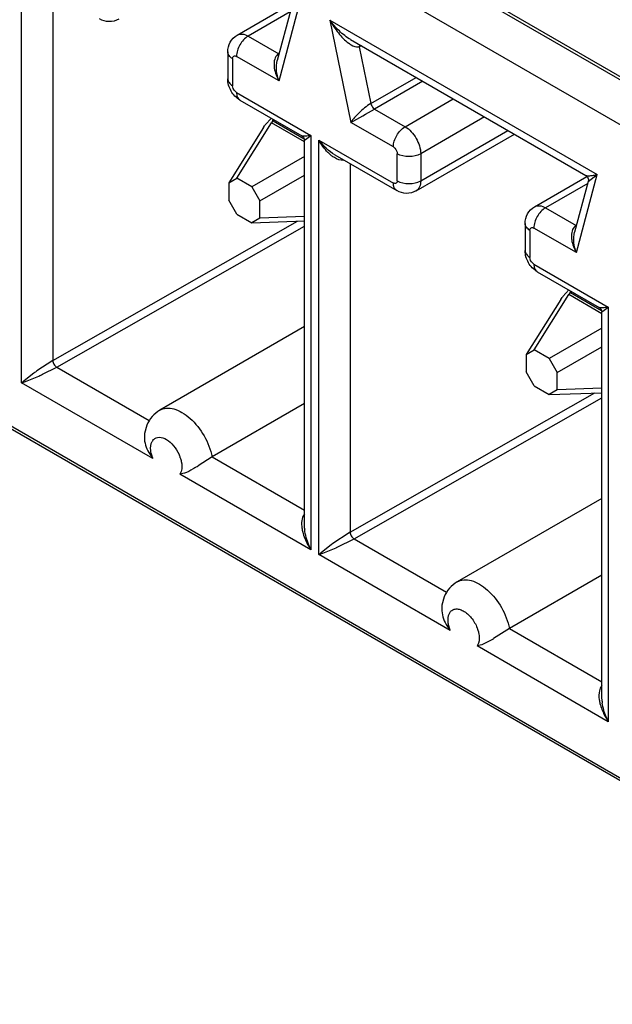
# Model space of a CAD drawing. Header units: inches. Extents: x 0 to 34, y 0 to 22.
# Tile 76 of 124: x 24.394 to 24.552, y 14.928 to 15.191. Entities that reach past the tile are written whole.
import ezdxf

# ---------------------------------------------------------------- set-up
doc = ezdxf.new("R2010")
doc.units = ezdxf.units.IN
doc.header["$LTSCALE"] = 1.87
doc.header["$MEASUREMENT"] = 0
doc.layers.get('0').update_dxf_attribs({"linetype": 'CONTINUOUS'})
doc.layers.add('02___PRT_ALL_AXES', color=7, linetype='CONTINUOUS')

msp = doc.modelspace()

# ---------------------------------------------------------------- linework, layer by layer
at = {"color": 7, "linetype": 'CONTINUOUS'}
for p, q in [((24.7400680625, 15.0554946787), (24.2045220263, 15.3647122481)), ((24.7400680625, 14.880708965), (24.0458367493, 15.2815494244)), ((24.3940269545, 15.0937683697), (24.3940269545, 15.2046668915)), ((24.4023478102, 15.1983647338), (24.4023478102, 15.0997778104)), ((24.4628995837, 15.1745440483), (24.4684942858, 15.1954221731)), ((24.5184897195, 15.1954865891), (24.5946569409, 15.1515085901)), ((24.5946569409, 15.1523132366), (24.5188381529, 15.1960900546)), ((24.4516973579, 15.1868325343), (24.4657302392, 15.1949349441)), ((24.4659194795, 15.1930465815), (24.454650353, 15.1865399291)), ((24.4660654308, 15.1935912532), (24.4624276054, 15.1800153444)), ((24.4765096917, 15.1907941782), (24.5480437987, 15.1494912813)), ((24.4765096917, 15.1907941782), (24.4821042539, 15.1634555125)), ((24.454650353, 15.1865399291), (24.4628272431, 15.1818186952)), ((24.4820583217, 15.1855933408), (24.5449408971, 15.1492857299)), ((24.4491771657, 15.182321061), (24.4491771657, 15.1750885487)), ((24.4843975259, 15.1842435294), (24.4843267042, 15.1836799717)), ((24.4849599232, 15.1839176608), (24.4843267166, 15.1836799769)), ((24.4843267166, 15.1836799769), (24.4874319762, 15.168505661)), ((24.450474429, 15.180512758), (24.450474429, 15.1732802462)), ((24.4628995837, 15.1745440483), (24.4515183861, 15.1811154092)), ((24.4874319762, 15.168505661), (24.4995425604, 15.1754981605)), ((24.5013246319, 15.1744692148), (24.4884403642, 15.1670300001)), ((24.4515183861, 15.1714720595), (24.4714273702, 15.1599768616)), ((24.4524355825, 15.1694446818), (24.4689891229, 15.159886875)), ((24.4966173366, 15.1623087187), (24.5095016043, 15.1697479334)), ((24.4884403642, 15.1670300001), (24.4966173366, 15.1623087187)), ((24.4592300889, 15.1627885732), (24.4608615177, 15.1645796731)), ((24.4611286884, 15.1637517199), (24.4608813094, 15.1633096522)), ((24.4611932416, 15.1638958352), (24.4611286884, 15.1637517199)), ((24.4613365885, 15.1643059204), (24.4611932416, 15.1638958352)), ((24.4611945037, 15.1638969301), (24.4613130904, 15.1638705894)), ((24.4617013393, 15.1640947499), (24.4613130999, 15.1638705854)), ((24.4613130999, 15.1638705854), (24.4696379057, 15.1590639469)), ((24.517852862, 15.1649260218), (24.5007931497, 15.1550759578)), ((24.4587059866, 15.1620538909), (24.4494304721, 15.1472652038)), ((24.4516057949, 15.1485209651), (24.4608813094, 15.1633096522)), ((24.4587059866, 15.1620538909), (24.4590465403, 15.1625493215)), ((24.4696976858, 15.158219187), (24.4608813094, 15.1633096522)), ((24.4934854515, 15.1568841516), (24.4821042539, 15.1634555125)), ((24.5007931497, 15.1478434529), (24.5241159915, 15.1613097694)), ((24.469697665, 15.1586586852), (24.469949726, 15.1588751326)), ((24.4696976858, 15.0557394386), (24.4696976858, 15.1586713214)), ((24.469949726, 15.1588751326), (24.4714273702, 15.1599768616)), ((24.4714273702, 15.1599768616), (24.4714273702, 15.0490783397)), ((24.4735764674, 15.0478374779), (24.4735764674, 15.1587359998)), ((24.4735764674, 15.1587359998), (24.4934854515, 15.1472408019)), ((24.4995702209, 15.1451402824), (24.5258453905, 15.1603112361)), ((24.4696976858, 15.1543463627), (24.4556068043, 15.1462108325)), ((24.477851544, 15.1547698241), (24.4944026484, 15.1452134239)), ((24.4945294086, 15.1478434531), (24.4945294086, 15.1550759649)), ((24.5007931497, 15.1550759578), (24.5007931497, 15.1478434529)), ((24.4818973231, 15.152433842), (24.4818973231, 15.0538469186)), ((24.4494304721, 15.1472652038), (24.4516057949, 15.1485209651)), ((24.4556068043, 15.1462108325), (24.4516057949, 15.1485209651)), ((24.457782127, 15.1424430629), (24.4696976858, 15.1493226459)), ((24.5312468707, 15.1409016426), (24.5452797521, 15.1490040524)), ((24.5424490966, 15.1286131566), (24.5480437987, 15.1494912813)), ((24.5456111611, 15.1476504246), (24.5480437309, 15.1494913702)), ((24.4494304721, 15.1472652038), (24.4494304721, 15.142645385)), ((24.4556068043, 15.1462108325), (24.457782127, 15.1424430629)), ((24.5454689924, 15.1471156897), (24.5341998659, 15.1406090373)), ((24.5456149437, 15.1476603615), (24.5419771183, 15.1340844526)), ((24.4516057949, 15.1388776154), (24.4494304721, 15.142645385)), ((24.457782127, 15.1378232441), (24.457782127, 15.1424430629)), ((24.5341998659, 15.1406090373), (24.542376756, 15.1358878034)), ((24.4516057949, 15.1388776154), (24.4556068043, 15.1365674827)), ((24.457782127, 15.1378232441), (24.4556068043, 15.1365674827)), ((24.4696976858, 15.1382598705), (24.457782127, 15.1378232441)), ((24.4023478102, 15.0997778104), (24.4677941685, 15.137014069)), ((24.4034227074, 15.0979871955), (24.4696976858, 15.1356949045)), ((24.4556068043, 15.1365674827), (24.4696976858, 15.1370838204)), ((24.5287266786, 15.1363901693), (24.5287266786, 15.129157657)), ((24.5300239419, 15.1345818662), (24.5300239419, 15.1273493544)), ((24.5424490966, 15.1286131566), (24.5310678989, 15.1351845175)), ((24.5310678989, 15.1255411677), (24.5509768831, 15.1140459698)), ((24.5319850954, 15.12351379), (24.5485386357, 15.1139559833)), ((24.5311553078, 15.1025900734), (24.5404308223, 15.1173787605)), ((24.5382554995, 15.1161229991), (24.5385960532, 15.1166184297)), ((24.5387796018, 15.1168576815), (24.5404110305, 15.1186487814)), ((24.5406782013, 15.1178208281), (24.5404308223, 15.1173787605)), ((24.5492471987, 15.1122882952), (24.5404308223, 15.1173787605)), ((24.5407427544, 15.1179649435), (24.5406782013, 15.1178208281)), ((24.5408861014, 15.1183750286), (24.5407427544, 15.1179649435)), ((24.5407440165, 15.1179660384), (24.5408626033, 15.1179396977)), ((24.5412508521, 15.1181638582), (24.5408626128, 15.1179396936)), ((24.5408626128, 15.1179396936), (24.5491874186, 15.1131330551)), ((24.5382554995, 15.1161229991), (24.528979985, 15.101334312)), ((24.5494992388, 15.1129442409), (24.5509768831, 15.1140459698)), ((24.5509768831, 15.1140459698), (24.5509768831, 15.003147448)), ((24.5492471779, 15.1127277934), (24.5494992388, 15.1129442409)), ((24.5492471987, 15.0098085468), (24.5492471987, 15.1127404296)), ((24.4696976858, 15.1088189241), (24.4309971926, 15.0864737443)), ((24.5492471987, 15.1084154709), (24.5351563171, 15.1002799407)), ((24.5373316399, 15.0965121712), (24.5492471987, 15.1033917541)), ((24.528979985, 15.101334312), (24.5311553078, 15.1025900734)), ((24.528979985, 15.101334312), (24.528979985, 15.0967144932)), ((24.5351563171, 15.1002799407), (24.5311553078, 15.1025900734)), ((24.4023477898, 15.0997776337), (24.3981125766, 15.0969665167)), ((24.3996394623, 15.0960707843), (24.4034250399, 15.0979858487)), ((24.4034227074, 15.0979871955), (24.4281785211, 15.0836934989)), ((24.5351563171, 15.1002799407), (24.5373316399, 15.0965121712)), ((24.3973069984, 15.0963751), (24.394713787, 15.0943490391)), ((24.3950672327, 15.094145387), (24.3986271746, 15.0956128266)), ((24.5311553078, 15.0929467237), (24.528979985, 15.0967144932)), ((24.5373316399, 15.0918923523), (24.5373316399, 15.0965121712)), ((24.4291107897, 15.0735114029), (24.3940269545, 15.0937683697)), ((24.5311553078, 15.0929467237), (24.5351563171, 15.090636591)), ((24.4818973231, 15.0538469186), (24.5473436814, 15.0910831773)), ((24.5373316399, 15.0918923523), (24.5351563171, 15.090636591)), ((24.5351563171, 15.090636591), (24.5492471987, 15.0911529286)), ((24.5492471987, 15.0923289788), (24.5373316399, 15.0918923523)), ((24.4696976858, 15.0882533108), (24.4449894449, 15.0739870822)), ((24.4829722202, 15.0520563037), (24.5492471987, 15.0897640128)), ((24.4275406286, 15.0824622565), (24.4269305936, 15.080210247)), ((24.4291107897, 15.0783330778), (24.4293494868, 15.0786190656)), ((24.4280263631, 15.0751159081), (24.4291107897, 15.0735114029)), ((24.4291107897, 15.0735114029), (24.4287403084, 15.0747037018)), ((24.4449894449, 15.0739870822), (24.4412694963, 15.0716116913)), ((24.4449894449, 15.0739870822), (24.4696976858, 15.0597208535)), ((24.4367140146, 15.0700995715), (24.436343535, 15.0693353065)), ((24.4375737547, 15.0696040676), (24.436343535, 15.0693353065)), ((24.4714273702, 15.0490783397), (24.436343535, 15.0693353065)), ((24.5492471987, 15.0628880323), (24.5105467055, 15.0405428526)), ((24.469696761, 15.0587382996), (24.4692772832, 15.0580445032)), ((24.4697329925, 15.0548891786), (24.4696956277, 15.0557579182)), ((24.4818973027, 15.053846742), (24.4770515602, 15.0505888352)), ((24.4768565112, 15.0504442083), (24.4742632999, 15.0484181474)), ((24.4784145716, 15.0497879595), (24.4829745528, 15.0520549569)), ((24.4829722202, 15.0520563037), (24.5077280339, 15.0377626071)), ((24.5086603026, 15.0275805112), (24.4735764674, 15.0478374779)), ((24.4746167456, 15.0482144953), (24.4781766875, 15.0496819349)), ((24.5492471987, 15.0423224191), (24.5245389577, 15.0280561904)), ((24.5070901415, 15.0365313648), (24.5064801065, 15.0342793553)), ((24.5064817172, 15.0342838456), (24.506415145, 15.0333375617)), ((24.5084901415, 15.0321218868), (24.5086603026, 15.0324021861)), ((24.507575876, 15.0291850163), (24.5086603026, 15.0275805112)), ((24.5086603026, 15.0275805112), (24.5082898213, 15.0287728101)), ((24.5245389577, 15.0280561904), (24.5203128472, 15.0253532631)), ((24.5245389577, 15.0280561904), (24.5492471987, 15.0137899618)), ((24.5162635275, 15.0241686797), (24.5158930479, 15.0234044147)), ((24.5201642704, 15.0252585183), (24.5171232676, 15.0236731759)), ((24.5171232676, 15.0236731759), (24.5158930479, 15.0234044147)), ((24.5509768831, 15.003147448), (24.5158930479, 15.0234044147)), ((24.5492462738, 15.0128074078), (24.5488267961, 15.0121136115)), ((24.5493159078, 15.0086070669), (24.5492451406, 15.0098270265))]:
    msp.add_line(p, q, dxfattribs=at)
for points in [[(24.4689873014, 15.1598879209), (24.4691181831, 15.1598023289), (24.469290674, 15.1596525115), (24.4694382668, 15.1594751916), (24.4695562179, 15.159274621), (24.4696386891, 15.1590619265), (24.4696852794, 15.1588448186), (24.4696976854, 15.1586587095)], [(24.5449344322, 15.1492894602), (24.5450368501, 15.1492244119), (24.5452202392, 15.149073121)], [(24.5452202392, 15.149073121), (24.545387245, 15.1488792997), (24.5455206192, 15.1486534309), (24.5456121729, 15.148404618), (24.5456570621, 15.1481454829), (24.5456560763, 15.1478971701), (24.5456124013, 15.1476508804)], [(24.5485368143, 15.1139570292), (24.5486676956, 15.1138714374), (24.5488401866, 15.11372162), (24.5489877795, 15.1135443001), (24.5491057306, 15.1133437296), (24.5491882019, 15.1131310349), (24.5492347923, 15.112913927), (24.5492471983, 15.1127278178)]]:
    msp.add_lwpolyline(points, dxfattribs=at)
for centre, radius, start, end in [((24.4840047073, 15.1852519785), 0.0016046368, 275.9396959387, 281.5763174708), ((24.2794608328, 15.5300626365), 0.4188855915, 298.931782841, 299.9268575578), ((24.462651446, 15.1614653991), 0.0027466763, 119.1607391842, 123.6063846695), ((24.4669754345, 15.1566564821), 0.0098789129, 141.630881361, 143.379871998), ((24.5465249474, 15.1107255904), 0.0098789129, 141.6308813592, 143.3798719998), ((24.5422009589, 15.1155345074), 0.0027466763, 119.1607391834, 123.6063846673), ((24.4444928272, 15.032946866), 0.0790546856, 125.9221638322, 126.6464696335), ((24.3678135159, 15.1650723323), 0.0759875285, 293.9230540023, 294.7608170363), ((24.3809658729, 15.1314306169), 0.0398627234, 289.1262935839, 290.7167334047), ((24.4202198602, 15.0634832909), 0.0400406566, 129.5688037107, 130.8558149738), ((24.4333591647, 15.0792895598), 0.0064935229, 173.2864377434, 179.8365347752), ((24.4329442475, 15.0793323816), 0.0060764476, 171.6506095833, 173.2300699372), ((24.4311410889, 15.0769096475), 0.0024795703, 144.9659373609, 151.3105609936), ((24.4274644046, 15.0707158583), 0.0095225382, 18.6153011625, 24.2455654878), ((24.4045440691, 15.1278108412), 0.0671349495, 302.6495676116, 303.1641035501), ((24.477799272, 15.0562282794), 0.0088858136, 185.7065694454, 188.0789857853), ((24.4822686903, 15.0559041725), 0.0125767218, 184.6290422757, 186.2363678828), ((24.4864215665, 15.0590768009), 0.0180220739, 208.1546527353, 213.6962316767), ((24.4879555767, 15.0572608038), 0.0184427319, 201.8534773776, 206.3381989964), ((24.52408775, 14.9869503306), 0.0791344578, 126.4686720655, 126.6444805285), ((24.4605153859, 15.085499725), 0.0398627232, 289.1262935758, 290.7167334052), ((24.4997693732, 15.0175523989), 0.0400406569, 129.5688037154, 130.8558149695), ((24.4468739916, 15.1202346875), 0.0771851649, 293.9258024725, 294.1191328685), ((24.5074579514, 15.0249410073), 0.0090519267, 17.4238223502, 18.5764618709), ((24.4939709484, 15.0664982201), 0.0488549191, 302.4215979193, 302.6282580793), ((24.5583079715, 15.0104350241), 0.0098548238, 188.0875217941, 191.149499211), ((24.5624559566, 15.010044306), 0.0132184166, 186.2421137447, 188.4865395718), ((24.5659710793, 15.0131459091), 0.0180220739, 208.1546527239, 213.6962316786), ((24.5675050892, 15.0113299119), 0.0184427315, 201.8534773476, 206.3381990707)]:
    msp.add_arc(centre, radius, start, end, dxfattribs=at)
for points, knots in [([(24.420020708, 15.1910711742), (24.4192474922, 15.1906247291), (24.4174163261, 15.1901587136), (24.41562521, 15.1906985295), (24.4148531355, 15.1911443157)], [0, 0, 0, 0, 0.5003692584, 1, 1, 1, 1]), ([(24.4820644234, 15.1855898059), (24.4809603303, 15.1862275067), (24.4789524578, 15.1878445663), (24.4772678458, 15.1897699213), (24.4765097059, 15.1907941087)], [0, 0, 0, 0, 0.5001498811, 1, 1, 1, 1]), ([(24.4765097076, 15.1907941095), (24.4771632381, 15.1896006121), (24.4786327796, 15.1873653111), (24.480495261, 15.1853967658), (24.4815600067, 15.1846365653)], [0, 0, 0, 0, 0.5098231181, 1, 1, 1, 1]), ([(24.4491771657, 15.182321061), (24.4491771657, 15.1832124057), (24.4496050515, 15.1850333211), (24.4509241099, 15.1863860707), (24.4516973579, 15.1868325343)], [0, 0, 0, 0, 0.4995685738, 1, 1, 1, 1]), ([(24.4546502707, 15.1865399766), (24.4537209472, 15.1860034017), (24.4522520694, 15.1843086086), (24.4515183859, 15.1821890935), (24.4515183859, 15.1811154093)], [0, 0, 0, 0, 0.4998651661, 1, 1, 1, 1]), ([(24.4516974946, 15.1868322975), (24.4520957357, 15.1870623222), (24.4531857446, 15.1872277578), (24.4541617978, 15.1868220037), (24.4546503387, 15.1865399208)], [0, 0, 0, 0, 0.4491074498, 1, 1, 1, 1]), ([(24.4815600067, 15.1846365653), (24.4817703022, 15.1844864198), (24.4825472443, 15.1839817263), (24.4834951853, 15.1835849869), (24.4841707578, 15.1836559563)], [0, 0, 0, 0, 0.2755667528, 1, 1, 1, 1]), ([(24.450474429, 15.1805127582), (24.4501081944, 15.1807242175), (24.4494790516, 15.1812059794), (24.4491772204, 15.1819755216), (24.4491771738, 15.1823204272)], [0, 0, 0, 0, 0.5507893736, 1, 1, 1, 1]), ([(24.450474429, 15.180512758), (24.450474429, 15.1807600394), (24.4506709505, 15.181377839), (24.4513042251, 15.181239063), (24.4515183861, 15.1811154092)], [0, 0, 0, 0, 0.4999854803, 1, 1, 1, 1]), ([(24.4628272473, 15.1818186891), (24.4624061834, 15.1815755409), (24.4617202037, 15.18070491), (24.4615626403, 15.179662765), (24.4615516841, 15.1791213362)], [0, 0, 0, 0, 0.4730903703, 1, 1, 1, 1]), ([(24.4615516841, 15.1791213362), (24.4615438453, 15.1787339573), (24.4616737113, 15.1771296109), (24.4622853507, 15.1755921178), (24.4628995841, 15.1745440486)], [0, 0, 0, 0, 0.2418205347, 1, 1, 1, 1]), ([(24.4524355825, 15.1694446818), (24.4514638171, 15.1700057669), (24.4498304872, 15.1717033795), (24.4491771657, 15.1739666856), (24.4491771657, 15.1750885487)], [0, 0, 0, 0, 0.5000563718, 1, 1, 1, 1]), ([(24.4491771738, 15.1750885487), (24.4491772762, 15.1747435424), (24.4494787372, 15.1739737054), (24.4501081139, 15.1734917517), (24.450474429, 15.1732802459)], [0, 0, 0, 0, 0.4492285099, 1, 1, 1, 1]), ([(24.4515183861, 15.1714720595), (24.4513703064, 15.1715575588), (24.4508253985, 15.1720187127), (24.450474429, 15.1727403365), (24.450474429, 15.1732802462)], [0, 0, 0, 0, 0.2405266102, 1, 1, 1, 1]), ([(24.4515183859, 15.1714720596), (24.4515183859, 15.1710492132), (24.4516209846, 15.1702635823), (24.4521364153, 15.16961748), (24.4524350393, 15.1694450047)], [0, 0, 0, 0, 0.5507964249, 1, 1, 1, 1]), ([(24.4874319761, 15.1685056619), (24.486258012, 15.1678277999), (24.4843813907, 15.1661955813), (24.482722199, 15.1643682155), (24.4821042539, 15.1634555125)], [0, 0, 0, 0, 0.551548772, 1, 1, 1, 1]), ([(24.4874319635, 15.1685056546), (24.487525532, 15.1680484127), (24.4878466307, 15.1674792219), (24.4883210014, 15.1670988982), (24.4884403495, 15.1670299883)], [0, 0, 0, 0, 0.7720323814, 1, 1, 1, 1]), ([(24.4934854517, 15.1568841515), (24.4934854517, 15.1579572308), (24.4942187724, 15.1600767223), (24.4956874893, 15.1617718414), (24.4966173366, 15.1623087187)], [0, 0, 0, 0, 0.4998530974, 1, 1, 1, 1]), ([(24.4966173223, 15.1623087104), (24.497856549, 15.1615931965), (24.4998147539, 15.1593332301), (24.5007931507, 15.1565073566), (24.5007931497, 15.1550759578)], [0, 0, 0, 0, 0.4999231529, 1, 1, 1, 1]), ([(24.4714273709, 15.15997686), (24.4709305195, 15.1598789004), (24.4702440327, 15.1597619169), (24.4694230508, 15.1597582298), (24.4691019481, 15.1598216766), (24.4689860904, 15.1598870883)], [0, 0, 0, 0, 0.6149761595, 0.8384309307, 1, 1, 1, 1]), ([(24.4769673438, 15.1545432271), (24.4766157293, 15.1548147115), (24.4752715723, 15.1560268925), (24.4742187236, 15.1575359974), (24.4735764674, 15.1587359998)], [0, 0, 0, 0, 0.24606878, 1, 1, 1, 1]), ([(24.4934854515, 15.1568841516), (24.4936335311, 15.1567986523), (24.4941784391, 15.1563374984), (24.4945294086, 15.1556158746), (24.4945294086, 15.1550759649)], [0, 0, 0, 0, 0.2405266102, 1, 1, 1, 1]), ([(24.4801876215, 15.1533075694), (24.4793298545, 15.1532581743), (24.4781524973, 15.1537000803), (24.4772061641, 15.1543588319), (24.4769673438, 15.1545432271)], [0, 0, 0, 0, 0.7400981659, 1, 1, 1, 1]), ([(24.5007931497, 15.1550759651), (24.499863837, 15.1545393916), (24.497661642, 15.154114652), (24.4954592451, 15.1545390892), (24.4945294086, 15.1550759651)], [0, 0, 0, 0, 0.4998591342, 1, 1, 1, 1]), ([(24.4945294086, 15.1478434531), (24.4945294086, 15.1475961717), (24.4943328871, 15.146978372), (24.4936996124, 15.147117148), (24.4934854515, 15.1472408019)], [0, 0, 0, 0, 0.4999854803, 1, 1, 1, 1]), ([(24.4945294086, 15.1478434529), (24.4954587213, 15.1473068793), (24.4976609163, 15.1468821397), (24.4998633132, 15.1473065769), (24.5007931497, 15.1478434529)], [0, 0, 0, 0, 0.4998591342, 1, 1, 1, 1]), ([(24.5007931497, 15.1478434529), (24.5007931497, 15.147280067), (24.5006567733, 15.1462332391), (24.4999703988, 15.1453726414), (24.4995729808, 15.1451421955)], [0, 0, 0, 0, 0.5508357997, 1, 1, 1, 1]), ([(24.5449344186, 15.1492894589), (24.5450650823, 15.1492142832), (24.5454691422, 15.1491821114), (24.5461481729, 15.149199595), (24.5470427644, 15.1493091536), (24.5476923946, 15.1494222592), (24.5480438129, 15.1494912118)], [0, 0, 0, 0, 0.1439989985, 0.3691547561, 0.6579095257, 1, 1, 1, 1]), ([(24.4944026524, 15.145213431), (24.4941039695, 15.1453860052), (24.4935880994, 15.1460319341), (24.4934854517, 15.1468178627), (24.4934854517, 15.1472408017)], [0, 0, 0, 0, 0.4492215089, 1, 1, 1, 1]), ([(24.4995702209, 15.1451402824), (24.4987970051, 15.1446938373), (24.4969658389, 15.1442278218), (24.4951747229, 15.1447676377), (24.4944026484, 15.1452134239)], [0, 0, 0, 0, 0.5003692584, 1, 1, 1, 1]), ([(24.5287266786, 15.1363901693), (24.5287266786, 15.1372815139), (24.5291545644, 15.1391024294), (24.5304736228, 15.1404551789), (24.5312468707, 15.1409016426)], [0, 0, 0, 0, 0.4995685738, 1, 1, 1, 1]), ([(24.5341997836, 15.1406090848), (24.5332704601, 15.1400725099), (24.5318015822, 15.1383777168), (24.5310678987, 15.1362582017), (24.5310678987, 15.1351845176)], [0, 0, 0, 0, 0.4998651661, 1, 1, 1, 1]), ([(24.5312470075, 15.1409014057), (24.5316452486, 15.1411314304), (24.5327352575, 15.141296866), (24.5337113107, 15.140891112), (24.5341998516, 15.1406090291)], [0, 0, 0, 0, 0.4491074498, 1, 1, 1, 1]), ([(24.5300239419, 15.1345818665), (24.5296577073, 15.1347933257), (24.5290285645, 15.1352750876), (24.5287267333, 15.1360446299), (24.5287266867, 15.1363895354)], [0, 0, 0, 0, 0.5507893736, 1, 1, 1, 1]), ([(24.5300239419, 15.1345818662), (24.5300239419, 15.1348291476), (24.5302204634, 15.1354469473), (24.530853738, 15.1353081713), (24.5310678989, 15.1351845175)], [0, 0, 0, 0, 0.4999854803, 1, 1, 1, 1]), ([(24.5423767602, 15.1358877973), (24.5419556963, 15.1356446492), (24.5412697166, 15.1347740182), (24.5411121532, 15.1337318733), (24.541101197, 15.1331904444)], [0, 0, 0, 0, 0.4730903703, 1, 1, 1, 1]), ([(24.541101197, 15.1331904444), (24.5410933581, 15.1328030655), (24.5412232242, 15.1311987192), (24.5418348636, 15.1296612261), (24.542449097, 15.1286131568)], [0, 0, 0, 0, 0.2418205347, 1, 1, 1, 1]), ([(24.5319850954, 15.12351379), (24.53101333, 15.1240748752), (24.5293800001, 15.1257724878), (24.5287266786, 15.1280357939), (24.5287266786, 15.129157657)], [0, 0, 0, 0, 0.5000563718, 1, 1, 1, 1]), ([(24.5287266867, 15.129157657), (24.5287267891, 15.1288126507), (24.5290282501, 15.1280428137), (24.5296576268, 15.1275608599), (24.5300239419, 15.1273493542)], [0, 0, 0, 0, 0.4492285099, 1, 1, 1, 1]), ([(24.5310678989, 15.1255411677), (24.5309198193, 15.125626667), (24.5303749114, 15.1260878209), (24.5300239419, 15.1268094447), (24.5300239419, 15.1273493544)], [0, 0, 0, 0, 0.2405266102, 1, 1, 1, 1]), ([(24.5310678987, 15.1255411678), (24.5310678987, 15.1251183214), (24.5311704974, 15.1243326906), (24.5316859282, 15.1236865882), (24.5319845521, 15.1235141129)], [0, 0, 0, 0, 0.5507964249, 1, 1, 1, 1]), ([(24.5509768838, 15.1140459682), (24.5504800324, 15.1139480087), (24.5497935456, 15.1138310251), (24.5489725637, 15.113827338), (24.548651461, 15.1138907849), (24.5485356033, 15.1139561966)], [0, 0, 0, 0, 0.6149761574, 0.8384309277, 1, 1, 1, 1]), ([(24.4023477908, 15.0997774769), (24.4023501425, 15.0994199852), (24.402596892, 15.0987158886), (24.403083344, 15.0981501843), (24.4033917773, 15.0979694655)], [0, 0, 0, 0, 0.500015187, 1, 1, 1, 1]), ([(24.4310013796, 15.0864761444), (24.4302235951, 15.0860279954), (24.4288169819, 15.0848547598), (24.4278799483, 15.0832887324), (24.4275406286, 15.0824622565)], [0, 0, 0, 0, 0.5011823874, 1, 1, 1, 1]), ([(24.4310003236, 15.0864755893), (24.4315257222, 15.086778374), (24.4328080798, 15.0871496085), (24.4349037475, 15.0868764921), (24.4370804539, 15.0858930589), (24.4400430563, 15.0836624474), (24.4430935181, 15.0797289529), (24.444601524, 15.0759458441), (24.4449894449, 15.0739870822)], [0, 0, 0, 0, 0.087026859, 0.1844172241, 0.2974789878, 0.4262127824, 0.7134311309, 1, 1, 1, 1]), ([(24.4287403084, 15.0747037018), (24.4286651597, 15.0750256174), (24.4284720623, 15.0761478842), (24.428573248, 15.0773843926), (24.4289659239, 15.0780999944)], [0, 0, 0, 0, 0.2882471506, 1, 1, 1, 1]), ([(24.4293494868, 15.0786190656), (24.4295397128, 15.0788109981), (24.4300112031, 15.07912993), (24.4312436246, 15.0793358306), (24.4330068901, 15.078659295), (24.4348149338, 15.0769921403), (24.4357673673, 15.0754706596), (24.4361469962, 15.0746262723)], [0, 0, 0, 0, 0.0905043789, 0.1842904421, 0.4080106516, 0.6899337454, 1, 1, 1, 1]), ([(24.4364887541, 15.0737555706), (24.4365992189, 15.0734268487), (24.4369233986, 15.0722454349), (24.4369832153, 15.0709416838), (24.4367140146, 15.0700995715)], [0, 0, 0, 0, 0.281738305, 1, 1, 1, 1]), ([(24.4407633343, 15.0712841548), (24.4404775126, 15.0711011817), (24.4394591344, 15.0704645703), (24.4383920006, 15.0698800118), (24.4375737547, 15.0696040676)], [0, 0, 0, 0, 0.2821293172, 1, 1, 1, 1]), ([(24.4692772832, 15.0580445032), (24.4691888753, 15.0578429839), (24.4689031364, 15.0569716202), (24.4688888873, 15.0560336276), (24.468957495, 15.0553447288)], [0, 0, 0, 0, 0.2411960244, 1, 1, 1, 1]), ([(24.4690016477, 15.0549794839), (24.4690551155, 15.0546019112), (24.4693687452, 15.0530713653), (24.4699764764, 15.0516121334), (24.4705319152, 15.0505730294)], [0, 0, 0, 0, 0.2445144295, 1, 1, 1, 1]), ([(24.4818973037, 15.0538465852), (24.4818996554, 15.0534890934), (24.4821464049, 15.0527849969), (24.4826328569, 15.0522192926), (24.4829412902, 15.0520385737)], [0, 0, 0, 0, 0.500015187, 1, 1, 1, 1]), ([(24.5105508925, 15.0405452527), (24.5097731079, 15.0400971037), (24.5083664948, 15.038923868), (24.5074294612, 15.0373578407), (24.5070901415, 15.0365313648)], [0, 0, 0, 0, 0.5011823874, 1, 1, 1, 1]), ([(24.5105498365, 15.0405446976), (24.5110752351, 15.0408474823), (24.5123575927, 15.0412187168), (24.5144532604, 15.0409456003), (24.5166299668, 15.0399621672), (24.5195925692, 15.0377315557), (24.522643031, 15.0337980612), (24.5241510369, 15.0300149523), (24.5245389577, 15.0280561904)], [0, 0, 0, 0, 0.087026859, 0.1844172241, 0.2974789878, 0.4262127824, 0.7134311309, 1, 1, 1, 1]), ([(24.5082898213, 15.0287728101), (24.5082160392, 15.0290888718), (24.5080247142, 15.0301949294), (24.5081169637, 15.0314083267), (24.5084901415, 15.0321218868)], [0, 0, 0, 0, 0.2872688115, 1, 1, 1, 1]), ([(24.5086603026, 15.0324021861), (24.5088396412, 15.0326573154), (24.5093153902, 15.0331040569), (24.510295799, 15.0333629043), (24.5113848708, 15.033188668), (24.5129673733, 15.0324162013), (24.5147328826, 15.0306432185), (24.5157029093, 15.0288226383), (24.516038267, 15.0278246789)], [0, 0, 0, 0, 0.091128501, 0.1827990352, 0.2861581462, 0.4067272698, 0.6923564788, 1, 1, 1, 1]), ([(24.5160945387, 15.0276514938), (24.5161931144, 15.0273373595), (24.5164810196, 15.0262072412), (24.5165199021, 15.0249706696), (24.5162635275, 15.0241686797)], [0, 0, 0, 0, 0.281109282, 1, 1, 1, 1]), ([(24.5488267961, 15.0121136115), (24.5487269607, 15.0118860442), (24.5484151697, 15.0108932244), (24.548441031, 15.0098262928), (24.5485511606, 15.0090485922)], [0, 0, 0, 0, 0.2403407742, 1, 1, 1, 1]), ([(24.5486391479, 15.0085294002), (24.5487047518, 15.0081957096), (24.5490385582, 15.0068499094), (24.5495888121, 15.0055637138), (24.5500814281, 15.0046421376)], [0, 0, 0, 0, 0.2455344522, 1, 1, 1, 1])]:
    msp.add_open_spline(points, degree=3, knots=knots, dxfattribs=at)
for points in [[(24.4628995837, 15.1745440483), (24.462247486, 15.1762605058), (24.4619548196, 15.1782596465), (24.4624322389, 15.1800326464)], [(24.477850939, 15.1547686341), (24.4761695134, 15.1557442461), (24.4747325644, 15.1571731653), (24.4735764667, 15.158735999)], [(24.5424490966, 15.1286131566), (24.5417969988, 15.1303296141), (24.5415043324, 15.1323287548), (24.5419817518, 15.1341017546)], [(24.4268656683, 15.0793080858), (24.4268601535, 15.0778581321), (24.4273219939, 15.0763832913), (24.4280263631, 15.0751159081)], [(24.4708381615, 15.0503957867), (24.4703075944, 15.0517196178), (24.4699211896, 15.0531201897), (24.4697663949, 15.0545379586)], [(24.506415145, 15.0333375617), (24.5064179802, 15.0319003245), (24.506877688, 15.0304412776), (24.507575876, 15.0291850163)], [(24.5503876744, 15.0044648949), (24.5499207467, 15.0056299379), (24.5495672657, 15.0068521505), (24.5493822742, 15.0080935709)]]:
    msp.add_open_spline(points, degree=3, dxfattribs=at)
at = {"layer": '02___PRT_ALL_AXES', "color": 7, "linetype": 'CONTINUOUS'}
msp.add_line((24.0453064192, 15.2812438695), (24.7512049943, 14.8736668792), dxfattribs=at)

doc.saveas('drawing.dxf')
